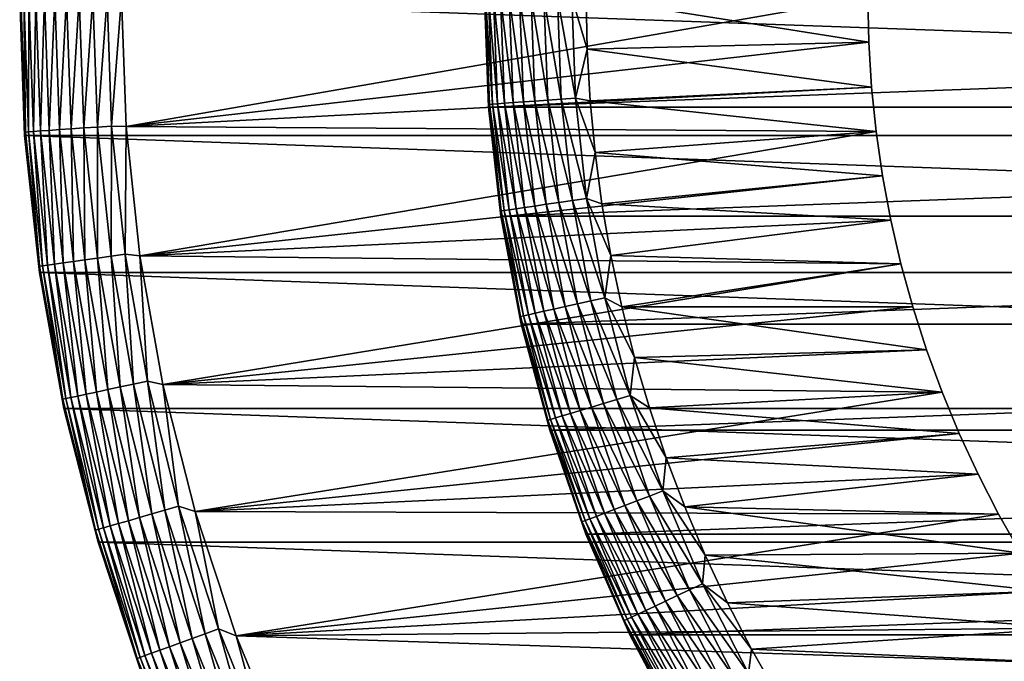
# Model space of a CAD drawing. Header units: metres. Extents: x -28 to 204, y -40 to 40.
# Tile 3 of 42: x -28 to -14, y -10 to 0. Entities that reach past the tile are written whole.
import ezdxf

# ---------------------------------------------------------------- set-up
doc = ezdxf.new("R2010")
doc.units = ezdxf.units.M
doc.layers.add('solid_SIPHO_KOMPL_SW0001', color=7, linetype='CONTINUOUS')

msp = doc.modelspace()

# ---------------------------------------------------------------- linework, layer by layer
at = {"layer": 'solid_SIPHO_KOMPL_SW0001'}
for points in [[(28.427114, -2.035692), (-28.5, 0), (28.5, 0)], [(28.427114, -2.035692), (-28.427114, -2.035692), (-28.5, 0)], [(-28.5, 0, 154.5), (-28.5, 0), (-28.427114, -2.035692)], [(-28.427385, -2.033167, 154.5), (-28.5, 0, 154.5), (-28.427114, -2.035692)], [(-28.484732, 0, 154.71347), (-28.5, 0, 154.5), (-28.427385, -2.033167, 154.5)], [(-28.484732, 0, 154.71347), (-28.427385, -2.033167, 154.5), (-28.415344, -1.986995, 154.71347)], [(-28.484732, 0, 154.71347), (-28.415344, -1.986995, 154.71347), (-28.439178, 0, 154.922806)], [(-28.439178, 0, 154.922806), (-28.369904, -1.983817, 154.922806), (-28.364269, 0, 155.123505)], [(-28.415344, -1.986995, 154.71347), (-28.369904, -1.983817, 154.922806), (-28.439178, 0, 154.922806)], [(-28.369904, -1.983817, 154.922806), (-28.295176, -1.978591, 155.123505), (-28.364269, 0, 155.123505)], [(-28.364269, 0, 155.123505), (-28.295176, -1.978591, 155.123505), (-28.261532, 0, 155.311508)], [(-28.295176, -1.978591, 155.123505), (-28.19269, -1.971425, 155.311508), (-28.261532, 0, 155.311508)], [(-28.261532, 0, 155.311508), (-28.19269, -1.971425, 155.311508), (-28.133062, 0, 155.482941)], [(-28.19269, -1.971425, 155.311508), (-28.064533, -1.962463, 155.482941), (-28.133062, 0, 155.482941)], [(-28.133062, 0, 155.482941), (-28.064533, -1.962463, 155.482941), (-27.981482, 0, 155.634323)], [(-28.064533, -1.962463, 155.482941), (-27.913321, -1.95189, 155.634323), (-27.981482, 0, 155.634323)], [(-27.981482, 0, 155.634323), (-27.913321, -1.95189, 155.634323), (-27.809879, 0, 155.762573)], [(-27.913321, -1.95189, 155.634323), (-27.742136, -1.939919, 155.762573), (-27.809879, 0, 155.762573)], [(-27.809879, 0, 155.762573), (-27.742136, -1.939919, 155.762573), (-27.621758, 0, 155.865067)], [(-27.742136, -1.939919, 155.762573), (-27.554474, -1.926796, 155.865067), (-27.621758, 0, 155.865067)], [(-27.621758, 0, 155.865067), (-27.554474, -1.926796, 155.865067), (-27.420954, 0, 155.939728)], [(-27.554474, -1.926796, 155.865067), (-27.354158, -1.912789, 155.939728), (-27.420954, 0, 155.939728)], [(-27.420954, 0, 155.939728), (-27.354158, -1.912789, 155.939728), (-27.211563, 0, 155.985001)], [(-27.354158, -1.912789, 155.939728), (-27.145277, -1.898183, 155.985001), (-27.211563, 0, 155.985001)], [(-27.211563, 0, 155.985001), (-27.145277, -1.898183, 155.985001), (-27, 0, 156)], [(-27.145277, -1.898183, 155.985001), (-26.932886, -1.907352, 156), (-27, 0, 156)], [(-16, 0, 156), (-27, 0, 156), (-26.932886, -1.907352, 156)], [(-21.589199, -1.620202, 242), (21.65, 0, 242), (-21.65, 0, 242)], [(-21.589462, -1.617907, 232.5), (-21.65, 0, 242), (-21.65, 0, 232.5)], [(-21.589462, -1.617907, 232.5), (-21.589199, -1.620202, 242), (-21.65, 0, 242)], [(-21.57729, -1.579254, 232.288437), (-21.589462, -1.617907, 232.5), (-21.65, 0, 232.5)], [(-21.635006, 0, 232.288437), (-21.57729, -1.579254, 232.288437), (-21.65, 0, 232.5)], [(-21.532125, -1.575948, 232.079041), (-21.57729, -1.579254, 232.288437), (-21.635006, 0, 232.288437)], [(-21.589722, 0, 232.079041), (-21.532125, -1.575948, 232.079041), (-21.635006, 0, 232.288437)], [(-21.457674, -1.570499, 231.878235), (-21.532125, -1.575948, 232.079041), (-21.589722, 0, 232.079041)], [(-21.51507, 0, 231.878235), (-21.457674, -1.570499, 231.878235), (-21.589722, 0, 232.079041)], [(-21.589199, -1.620202, 242), (21.589199, -1.620202, 242), (21.65, 0, 242)], [(-21.355452, -1.563018, 231.690125), (-21.457674, -1.570499, 231.878235), (-21.51507, 0, 231.878235)], [(-21.412575, 0, 231.690125), (-21.355452, -1.563018, 231.690125), (-21.51507, 0, 231.878235)], [(-21.227545, -1.553656, 231.518524), (-21.355452, -1.563018, 231.690125), (-21.412575, 0, 231.690125)], [(-21.284325, 0, 231.518524), (-21.227545, -1.553656, 231.518524), (-21.412575, 0, 231.690125)], [(-21.076561, -1.542606, 231.366943), (-21.227545, -1.553656, 231.518524), (-21.284325, 0, 231.518524)], [(-21.132938, 0, 231.366943), (-21.076561, -1.542606, 231.366943), (-21.284325, 0, 231.518524)], [(-20.905582, -1.530091, 231.238464), (-21.076561, -1.542606, 231.366943), (-21.132938, 0, 231.366943)], [(-20.961502, 0, 231.238464), (-20.905582, -1.530091, 231.238464), (-21.132938, 0, 231.366943)], [(-20.718094, -1.516369, 231.135727), (-20.905582, -1.530091, 231.238464), (-20.961502, 0, 231.238464)], [(-20.773512, 0, 231.135727), (-20.718094, -1.516369, 231.135727), (-20.961502, 0, 231.238464)], [(-20.517921, -1.501718, 231.060822), (-20.718094, -1.516369, 231.135727), (-20.773512, 0, 231.135727)], [(-20.572803, 0, 231.060822), (-20.517921, -1.501718, 231.060822), (-20.773512, 0, 231.135727)], [(-20.309149, -1.486438, 231.015274), (-20.517921, -1.501718, 231.060822), (-20.572803, 0, 231.060822)], [(-20.363472, 0, 231.015274), (-20.309149, -1.486438, 231.015274), (-20.572803, 0, 231.060822)], [(-20.363472, 0, 231.015274), (-20.15, 0, 231), (-20.135851, -0.763538, 231)], [(-20.363472, 0, 231.015274), (-20.135851, -0.763538, 231), (-20.309149, -1.486438, 231.015274)], [(-20.15, 0, 231), (-16, 0, 231), (-15.986055, -0.663596, 231)], [(-20.135851, -0.763538, 231), (-20.15, 0, 231), (-15.986055, -0.663596, 231)], [(-15.986055, -0.663611, 156), (-16, 0, 156), (-26.932886, -1.907352, 156)], [(-16, 0, 231), (-16, 0, 156), (-15.986055, -0.663611, 156)], [(-15.986055, -0.663596, 231), (-16, 0, 231), (-15.986055, -0.663611, 156)], [(-15.945068, -1.323532, 156), (-15.986055, -0.663611, 156), (-26.932886, -1.907352, 156)], [(-20.135851, -0.763538, 231), (-15.986055, -0.663596, 231), (-15.94507, -1.3235, 231)], [(-15.986055, -0.663596, 231), (-15.986055, -0.663611, 156), (-15.945068, -1.323532, 156)], [(-15.94507, -1.3235, 231), (-15.986055, -0.663596, 231), (-15.945068, -1.323532, 156)], [(-20.309149, -1.486438, 231.015274), (-20.135851, -0.763538, 231), (-20.092493, -1.525655, 231)], [(-20.092493, -1.525655, 231), (-20.135851, -0.763538, 231), (-15.94507, -1.3235, 231)], [(-15.877038, -1.979763, 156), (-15.945068, -1.323532, 156), (-26.932886, -1.907352, 156)], [(-20.092493, -1.525655, 231), (-15.94507, -1.3235, 231), (-15.877045, -1.979713, 231)], [(-15.94507, -1.3235, 231), (-15.945068, -1.323532, 156), (-15.877038, -1.979763, 156)], [(-15.877045, -1.979713, 231), (-15.94507, -1.3235, 231), (-15.877038, -1.979763, 156)], [(-21.57729, -1.579254, 232.288437), (-21.404449, -3.150082, 232.288437), (-21.589462, -1.617907, 232.5)], [(-21.532125, -1.575948, 232.079041), (-21.359648, -3.143489, 232.079041), (-21.57729, -1.579254, 232.288437)], [(-21.359648, -3.143489, 232.079041), (-21.404449, -3.150082, 232.288437), (-21.57729, -1.579254, 232.288437)], [(-21.457674, -1.570499, 231.878235), (-21.285791, -3.132619, 231.878235), (-21.532125, -1.575948, 232.079041)], [(-21.285791, -3.132619, 231.878235), (-21.359648, -3.143489, 232.079041), (-21.532125, -1.575948, 232.079041)], [(-21.355452, -1.563018, 231.690125), (-21.184389, -3.117696, 231.690125), (-21.457674, -1.570499, 231.878235)], [(-21.184389, -3.117696, 231.690125), (-21.285791, -3.132619, 231.878235), (-21.457674, -1.570499, 231.878235)], [(-21.227545, -1.553656, 231.518524), (-21.057507, -3.099023, 231.518524), (-21.355452, -1.563018, 231.690125)], [(-21.057507, -3.099023, 231.518524), (-21.184389, -3.117696, 231.690125), (-21.355452, -1.563018, 231.690125)], [(-21.076561, -1.542606, 231.366943), (-20.907732, -3.076981, 231.366943), (-21.227545, -1.553656, 231.518524)], [(-20.907732, -3.076981, 231.366943), (-21.057507, -3.099023, 231.518524), (-21.227545, -1.553656, 231.518524)], [(-20.905582, -1.530091, 231.238464), (-20.738123, -3.052019, 231.238464), (-21.076561, -1.542606, 231.366943)], [(-20.738123, -3.052019, 231.238464), (-20.907732, -3.076981, 231.366943), (-21.076561, -1.542606, 231.366943)], [(-20.718094, -1.516369, 231.135727), (-20.552137, -3.024648, 231.135727), (-20.905582, -1.530091, 231.238464)], [(-20.552137, -3.024648, 231.135727), (-20.738123, -3.052019, 231.238464), (-20.905582, -1.530091, 231.238464)], [(-20.517921, -1.501718, 231.060822), (-20.353567, -2.995424, 231.060822), (-20.718094, -1.516369, 231.135727)], [(-20.353567, -2.995424, 231.060822), (-20.552137, -3.024648, 231.135727), (-20.718094, -1.516369, 231.135727)], [(-20.309149, -1.486438, 231.015274), (-20.146465, -2.964945, 231.015274), (-20.517921, -1.501718, 231.060822)], [(-20.146465, -2.964945, 231.015274), (-20.353567, -2.995424, 231.060822), (-20.517921, -1.501718, 231.060822)], [(-20.309149, -1.486438, 231.015274), (-20.092493, -1.525655, 231), (-20.019928, -2.286349, 231)], [(-20.309149, -1.486438, 231.015274), (-20.019928, -2.286349, 231), (-20.146465, -2.964945, 231.015274)], [(-20.019928, -2.286349, 231), (-20.092493, -1.525655, 231), (-15.877045, -1.979713, 231)], [(-21.589462, -1.617907, 232.5), (-21.408188, -3.226765, 232.5), (-21.589199, -1.620202, 242)], [(-21.404449, -3.150082, 232.288437), (-21.408188, -3.226765, 232.5), (-21.589462, -1.617907, 232.5)], [(-21.589199, -1.620202, 242), (-21.408236, -3.226191, 242), (21.589199, -1.620202, 242)], [(-21.408188, -3.226765, 232.5), (-21.408236, -3.226191, 242), (-21.589199, -1.620202, 242)], [(-21.408236, -3.226191, 242), (21.408236, -3.226191, 242), (21.589199, -1.620202, 242)], [(-28.415344, -1.986995, 154.71347), (-28.427385, -2.033167, 154.5), (-28.207521, -3.964309, 154.71347)], [(-28.415344, -1.986995, 154.71347), (-28.207521, -3.964309, 154.71347), (-28.369904, -1.983817, 154.922806)], [(-28.369904, -1.983817, 154.922806), (-28.162411, -3.957969, 154.922806), (-28.295176, -1.978591, 155.123505)], [(-28.207521, -3.964309, 154.71347), (-28.162411, -3.957969, 154.922806), (-28.369904, -1.983817, 154.922806)], [(-28.295176, -1.978591, 155.123505), (-28.08823, -3.947543, 155.123505), (-28.19269, -1.971425, 155.311508)], [(-28.162411, -3.957969, 154.922806), (-28.08823, -3.947543, 155.123505), (-28.295176, -1.978591, 155.123505)], [(-28.19269, -1.971425, 155.311508), (-27.986494, -3.933245, 155.311508), (-28.064533, -1.962463, 155.482941)], [(-28.08823, -3.947543, 155.123505), (-27.986494, -3.933245, 155.311508), (-28.19269, -1.971425, 155.311508)], [(-28.064533, -1.962463, 155.482941), (-27.859274, -3.915366, 155.482941), (-27.913321, -1.95189, 155.634323)], [(-27.986494, -3.933245, 155.311508), (-27.859274, -3.915366, 155.482941), (-28.064533, -1.962463, 155.482941)], [(-27.913321, -1.95189, 155.634323), (-27.709167, -3.894269, 155.634323), (-27.742136, -1.939919, 155.762573)], [(-27.859274, -3.915366, 155.482941), (-27.709167, -3.894269, 155.634323), (-27.913321, -1.95189, 155.634323)], [(-27.742136, -1.939919, 155.762573), (-27.539236, -3.870387, 155.762573), (-27.554474, -1.926796, 155.865067)], [(-27.709167, -3.894269, 155.634323), (-27.539236, -3.870387, 155.762573), (-27.742136, -1.939919, 155.762573)], [(-27.554474, -1.926796, 155.865067), (-27.352945, -3.844206, 155.865067), (-27.354158, -1.912789, 155.939728)], [(-27.539236, -3.870387, 155.762573), (-27.352945, -3.844206, 155.865067), (-27.554474, -1.926796, 155.865067)], [(-27.354158, -1.912789, 155.939728), (-27.154095, -3.816259, 155.939728), (-27.145277, -1.898183, 155.985001)], [(-27.352945, -3.844206, 155.865067), (-27.154095, -3.816259, 155.939728), (-27.354158, -1.912789, 155.939728)], [(-27.154095, -3.816259, 155.939728), (-26.946743, -3.787118, 155.985001), (-27.145277, -1.898183, 155.985001)], [(-27.145277, -1.898183, 155.985001), (-26.946743, -3.787118, 155.985001), (-26.932886, -1.907352, 156)], [(-26.946743, -3.787118, 155.985001), (-26.729582, -3.810061, 156), (-26.932886, -1.907352, 156)], [(-15.877038, -1.979763, 156), (-26.932886, -1.907352, 156), (-26.729582, -3.810061, 156)], [(-15.781807, -2.633118, 156), (-15.877038, -1.979763, 156), (-26.729582, -3.810061, 156)], [(-20.019928, -2.286349, 231), (-15.877045, -1.979713, 231), (-15.781823, -2.633039, 231)], [(-15.781823, -2.633039, 231), (-15.877045, -1.979713, 231), (-15.877038, -1.979763, 156)], [(-15.781823, -2.633039, 231), (-15.877038, -1.979763, 156), (-15.781807, -2.633118, 156)], [(-28.209911, -4.055973, 154.5), (-28.427385, -2.033167, 154.5), (-28.427114, -2.035692)], [(-28.207521, -3.964309, 154.71347), (-28.427385, -2.033167, 154.5), (-28.209911, -4.055973, 154.5)], [(28.209927, -4.055566), (-28.209927, -4.055566), (-28.427114, -2.035692)], [(-28.209911, -4.055973, 154.5), (-28.427114, -2.035692), (-28.209927, -4.055566)], [(28.427114, -2.035692), (28.209927, -4.055566), (-28.427114, -2.035692)], [(-20.146465, -2.964945, 231.015274), (-20.019928, -2.286349, 231), (-19.918077, -3.046841, 231)], [(-19.918077, -3.046841, 231), (-20.019928, -2.286349, 231), (-15.781823, -2.633039, 231)], [(-15.659411, -3.283407, 156), (-15.781807, -2.633118, 156), (-26.729582, -3.810061, 156)], [(-19.918077, -3.046841, 231), (-15.781823, -2.633039, 231), (-15.659442, -3.28329, 231)], [(-15.659442, -3.28329, 231), (-15.781823, -2.633039, 231), (-15.781807, -2.633118, 156)], [(-15.659442, -3.28329, 231), (-15.781807, -2.633118, 156), (-15.659411, -3.283407, 156)], [(-20.552137, -3.024648, 231.135727), (-20.276524, -4.516788, 231.135727), (-20.738123, -3.052019, 231.238464)], [(-20.353567, -2.995424, 231.060822), (-20.080618, -4.473148, 231.060822), (-20.552137, -3.024648, 231.135727)], [(-20.080618, -4.473148, 231.060822), (-20.276524, -4.516788, 231.135727), (-20.552137, -3.024648, 231.135727)], [(-20.146465, -2.964945, 231.015274), (-19.876293, -4.427633, 231.015274), (-20.353567, -2.995424, 231.060822)], [(-19.876293, -4.427633, 231.015274), (-20.080618, -4.473148, 231.060822), (-20.353567, -2.995424, 231.060822)], [(-20.146465, -2.964945, 231.015274), (-19.918077, -3.046841, 231), (-19.786968, -3.80676, 231)], [(-20.146465, -2.964945, 231.015274), (-19.786968, -3.80676, 231), (-19.876293, -4.427633, 231.015274)], [(-19.786968, -3.80676, 231), (-19.918077, -3.046841, 231), (-15.659442, -3.28329, 231)], [(-21.404449, -3.150082, 232.288437), (-21.117407, -4.704103, 232.288437), (-21.408188, -3.226765, 232.5)], [(-21.359648, -3.143489, 232.079041), (-21.073206, -4.694257, 232.079041), (-21.404449, -3.150082, 232.288437)], [(-21.073206, -4.694257, 232.079041), (-21.117407, -4.704103, 232.288437), (-21.404449, -3.150082, 232.288437)], [(-21.285791, -3.132619, 231.878235), (-21.000341, -4.678026, 231.878235), (-21.359648, -3.143489, 232.079041)], [(-21.000341, -4.678026, 231.878235), (-21.073206, -4.694257, 232.079041), (-21.359648, -3.143489, 232.079041)], [(-21.184389, -3.117696, 231.690125), (-20.900297, -4.65574, 231.690125), (-21.285791, -3.132619, 231.878235)], [(-20.900297, -4.65574, 231.690125), (-21.000341, -4.678026, 231.878235), (-21.285791, -3.132619, 231.878235)], [(-21.057507, -3.099023, 231.518524), (-20.775116, -4.627855, 231.518524), (-21.184389, -3.117696, 231.690125)], [(-20.775116, -4.627855, 231.518524), (-20.900297, -4.65574, 231.690125), (-21.184389, -3.117696, 231.690125)], [(-20.907732, -3.076981, 231.366943), (-20.627352, -4.594939, 231.366943), (-21.057507, -3.099023, 231.518524)], [(-20.627352, -4.594939, 231.366943), (-20.775116, -4.627855, 231.518524), (-21.057507, -3.099023, 231.518524)], [(-20.738123, -3.052019, 231.238464), (-20.460016, -4.557663, 231.238464), (-20.907732, -3.076981, 231.366943)], [(-20.460016, -4.557663, 231.238464), (-20.627352, -4.594939, 231.366943), (-20.907732, -3.076981, 231.366943)], [(-20.276524, -4.516788, 231.135727), (-20.460016, -4.557663, 231.238464), (-20.738123, -3.052019, 231.238464)], [(-15.510429, -3.92766, 156), (-15.659411, -3.283407, 156), (-26.729582, -3.810061, 156)], [(-21.408236, -3.226191, 242), (-21.107187, -4.817542, 242), (21.408236, -3.226191, 242)], [(-21.107189, -4.817578, 232.5), (-21.107187, -4.817542, 242), (-21.408236, -3.226191, 242)], [(-21.408188, -3.226765, 232.5), (-21.107189, -4.817578, 232.5), (-21.408236, -3.226191, 242)], [(-21.117407, -4.704103, 232.288437), (-21.107189, -4.817578, 232.5), (-21.408188, -3.226765, 232.5)], [(-21.107187, -4.817542, 242), (21.107187, -4.817542, 242), (21.408236, -3.226191, 242)], [(-19.786968, -3.80676, 231), (-15.659442, -3.28329, 231), (-15.510465, -3.927532, 231)], [(-15.510465, -3.927532, 231), (-15.659442, -3.28329, 231), (-15.659411, -3.283407, 156)], [(-15.510465, -3.927532, 231), (-15.659411, -3.283407, 156), (-15.510429, -3.92766, 156)], [(-27.986494, -3.933245, 155.311508), (-27.643951, -5.875903, 155.311508), (-27.859274, -3.915366, 155.482941)], [(-27.859274, -3.915366, 155.482941), (-27.518288, -5.849193, 155.482941), (-27.709167, -3.894269, 155.634323)], [(-27.643951, -5.875903, 155.311508), (-27.518288, -5.849193, 155.482941), (-27.859274, -3.915366, 155.482941)], [(-27.709167, -3.894269, 155.634323), (-27.370018, -5.817677, 155.634323), (-27.539236, -3.870387, 155.762573)], [(-27.518288, -5.849193, 155.482941), (-27.370018, -5.817677, 155.634323), (-27.709167, -3.894269, 155.634323)], [(-27.539236, -3.870387, 155.762573), (-27.202168, -5.781999, 155.762573), (-27.352945, -3.844206, 155.865067)], [(-27.370018, -5.817677, 155.634323), (-27.202168, -5.781999, 155.762573), (-27.539236, -3.870387, 155.762573)], [(-27.352945, -3.844206, 155.865067), (-27.018156, -5.742887, 155.865067), (-27.154095, -3.816259, 155.939728)], [(-27.202168, -5.781999, 155.762573), (-27.018156, -5.742887, 155.865067), (-27.352945, -3.844206, 155.865067)], [(-27.154095, -3.816259, 155.939728), (-26.821741, -5.701137, 155.939728), (-26.946743, -3.787118, 155.985001)], [(-27.018156, -5.742887, 155.865067), (-26.821741, -5.701137, 155.939728), (-27.154095, -3.816259, 155.939728)], [(-26.946743, -3.787118, 155.985001), (-26.616926, -5.657602, 155.985001), (-26.729582, -3.810061, 156)], [(-26.821741, -5.701137, 155.939728), (-26.616926, -5.657602, 155.985001), (-26.946743, -3.787118, 155.985001)], [(-15.510429, -3.92766, 156), (-26.729582, -3.810061, 156), (-26.390209, -5.705962, 156)], [(-26.616926, -5.657602, 155.985001), (-26.390209, -5.705962, 156), (-26.729582, -3.810061, 156)], [(-19.876293, -4.427633, 231.015274), (-19.786968, -3.80676, 231), (-19.626863, -4.56174, 231)], [(-19.626863, -4.56174, 231), (-19.786968, -3.80676, 231), (-15.510465, -3.927532, 231)], [(27.8487, -6.058035), (-27.8487, -6.058035), (-28.209927, -4.055566)], [(-28.209911, -4.055973, 154.5), (-28.209927, -4.055566), (-27.8487, -6.058035)], [(28.209927, -4.055566), (27.8487, -6.058035), (-28.209927, -4.055566)], [(-28.207521, -3.964309, 154.71347), (-28.209911, -4.055973, 154.5), (-27.862272, -5.922309, 154.71347)], [(-27.848686, -6.058111, 154.5), (-28.209911, -4.055973, 154.5), (-27.8487, -6.058035)], [(-27.862272, -5.922309, 154.71347), (-28.209911, -4.055973, 154.5), (-27.848686, -6.058111, 154.5)], [(-28.207521, -3.964309, 154.71347), (-27.862272, -5.922309, 154.71347), (-28.162411, -3.957969, 154.922806)], [(-28.162411, -3.957969, 154.922806), (-27.817715, -5.912838, 154.922806), (-28.08823, -3.947543, 155.123505)], [(-27.862272, -5.922309, 154.71347), (-27.817715, -5.912838, 154.922806), (-28.162411, -3.957969, 154.922806)], [(-28.08823, -3.947543, 155.123505), (-27.744442, -5.897264, 155.123505), (-27.986494, -3.933245, 155.311508)], [(-27.817715, -5.912838, 154.922806), (-27.744442, -5.897264, 155.123505), (-28.08823, -3.947543, 155.123505)], [(-27.744442, -5.897264, 155.123505), (-27.643951, -5.875903, 155.311508), (-27.986494, -3.933245, 155.311508)], [(-15.33506, -4.564372, 156), (-15.510429, -3.92766, 156), (-26.390209, -5.705962, 156)], [(-19.626863, -4.56174, 231), (-15.510465, -3.927532, 231), (-15.33507, -4.56431, 231)], [(-15.33507, -4.56431, 231), (-15.510465, -3.927532, 231), (-15.510429, -3.92766, 156)], [(-15.33507, -4.56431, 231), (-15.510429, -3.92766, 156), (-15.33506, -4.564372, 156)], [(-20.080618, -4.473148, 231.060822), (-19.700529, -5.927006, 231.060822), (-20.276524, -4.516788, 231.135727)], [(-19.876293, -4.427633, 231.015274), (-19.500072, -5.866698, 231.015274), (-20.080618, -4.473148, 231.060822)], [(-19.500072, -5.866698, 231.015274), (-19.700529, -5.927006, 231.060822), (-20.080618, -4.473148, 231.060822)], [(-19.876293, -4.427633, 231.015274), (-19.626863, -4.56174, 231), (-19.437725, -5.309555, 231)], [(-19.876293, -4.427633, 231.015274), (-19.437725, -5.309555, 231), (-19.500072, -5.866698, 231.015274)], [(-15.132913, -5.195195, 156), (-15.33506, -4.564372, 156), (-26.390209, -5.705962, 156)], [(-20.775116, -4.627855, 231.518524), (-20.381884, -6.131995, 231.518524), (-20.900297, -4.65574, 231.690125)], [(-20.627352, -4.594939, 231.366943), (-20.236914, -6.08838, 231.366943), (-20.775116, -4.627855, 231.518524)], [(-20.236914, -6.08838, 231.366943), (-20.381884, -6.131995, 231.518524), (-20.775116, -4.627855, 231.518524)], [(-20.460016, -4.557663, 231.238464), (-20.072746, -6.03899, 231.238464), (-20.627352, -4.594939, 231.366943)], [(-20.072746, -6.03899, 231.238464), (-20.236914, -6.08838, 231.366943), (-20.627352, -4.594939, 231.366943)], [(-20.276524, -4.516788, 231.135727), (-19.892727, -5.98483, 231.135727), (-20.460016, -4.557663, 231.238464)], [(-19.892727, -5.98483, 231.135727), (-20.072746, -6.03899, 231.238464), (-20.460016, -4.557663, 231.238464)], [(-19.700529, -5.927006, 231.060822), (-19.892727, -5.98483, 231.135727), (-20.276524, -4.516788, 231.135727)], [(-19.626863, -4.56174, 231), (-15.33507, -4.56431, 231), (-15.132864, -5.195281, 231)], [(-19.437725, -5.309555, 231), (-19.626863, -4.56174, 231), (-15.132864, -5.195281, 231)], [(-15.33507, -4.56431, 231), (-15.33506, -4.564372, 156), (-15.132913, -5.195195, 156)], [(-15.132864, -5.195281, 231), (-15.33507, -4.56431, 231), (-15.132913, -5.195195, 156)], [(-21.073206, -4.694257, 232.079041), (-20.67433, -6.219979, 232.079041), (-21.117407, -4.704103, 232.288437)], [(-21.117407, -4.704103, 232.288437), (-20.717693, -6.233026, 232.288437), (-21.107189, -4.817578, 232.5)], [(-20.67433, -6.219979, 232.079041), (-20.717693, -6.233026, 232.288437), (-21.117407, -4.704103, 232.288437)], [(-21.000341, -4.678026, 231.878235), (-20.602844, -6.198472, 231.878235), (-21.073206, -4.694257, 232.079041)], [(-20.602844, -6.198472, 231.878235), (-20.67433, -6.219979, 232.079041), (-21.073206, -4.694257, 232.079041)], [(-20.900297, -4.65574, 231.690125), (-20.504694, -6.168943, 231.690125), (-21.000341, -4.678026, 231.878235)], [(-20.504694, -6.168943, 231.690125), (-20.602844, -6.198472, 231.878235), (-21.000341, -4.678026, 231.878235)], [(-20.381884, -6.131995, 231.518524), (-20.504694, -6.168943, 231.690125), (-20.900297, -4.65574, 231.690125)], [(-21.107189, -4.817578, 232.5), (-20.68815, -6.38145, 232.5), (-21.107187, -4.817542, 242)], [(-20.717693, -6.233026, 232.288437), (-20.68815, -6.38145, 232.5), (-21.107189, -4.817578, 232.5)], [(-21.107187, -4.817542, 242), (-20.688028, -6.381304, 242), (21.107187, -4.817542, 242)], [(-20.68815, -6.38145, 232.5), (-20.688028, -6.381304, 242), (-21.107187, -4.817542, 242)], [(-20.688028, -6.381304, 242), (20.688028, -6.381304, 242), (21.107187, -4.817542, 242)], [(-14.905067, -5.81699, 156), (-15.132913, -5.195195, 156), (-26.390209, -5.705962, 156)], [(-19.437725, -5.309555, 231), (-15.132864, -5.195281, 231), (-14.904982, -5.817182, 231)], [(-15.132864, -5.195281, 231), (-15.132913, -5.195195, 156), (-14.905067, -5.81699, 156)], [(-14.904982, -5.817182, 231), (-15.132864, -5.195281, 231), (-14.905067, -5.81699, 156)], [(-19.500072, -5.866698, 231.015274), (-19.437725, -5.309555, 231), (-19.21932, -6.052398, 231)], [(-19.21932, -6.052398, 231), (-19.437725, -5.309555, 231), (-14.904982, -5.817182, 231)], [(-26.821741, -5.701137, 155.939728), (-26.358713, -7.558239, 155.939728), (-26.616926, -5.657602, 155.985001)], [(-26.616926, -5.657602, 155.985001), (-26.157434, -7.500524, 155.985001), (-26.390209, -5.705962, 156)], [(-26.358713, -7.558239, 155.939728), (-26.157434, -7.500524, 155.985001), (-26.616926, -5.657602, 155.985001)], [(-27.370018, -5.817677, 155.634323), (-26.897526, -7.712741, 155.634323), (-27.202168, -5.781999, 155.762573)], [(-27.202168, -5.781999, 155.762573), (-26.732573, -7.665442, 155.762573), (-27.018156, -5.742887, 155.865067)], [(-26.897526, -7.712741, 155.634323), (-26.732573, -7.665442, 155.762573), (-27.202168, -5.781999, 155.762573)], [(-27.018156, -5.742887, 155.865067), (-26.551739, -7.613588, 155.865067), (-26.821741, -5.701137, 155.939728)], [(-26.732573, -7.665442, 155.762573), (-26.551739, -7.613588, 155.865067), (-27.018156, -5.742887, 155.865067)], [(-26.551739, -7.613588, 155.865067), (-26.358713, -7.558239, 155.939728), (-26.821741, -5.701137, 155.939728)], [(-14.905067, -5.81699, 156), (-26.390209, -5.705962, 156), (-25.915169, -7.575782, 156)], [(-26.157434, -7.500524, 155.985001), (-25.915169, -7.575782, 156), (-26.390209, -5.705962, 156)], [(-27.862272, -5.922309, 154.71347), (-27.381283, -7.851456, 154.71347), (-27.817715, -5.912838, 154.922806)], [(-27.862272, -5.922309, 154.71347), (-27.848686, -6.058111, 154.5), (-27.381283, -7.851456, 154.71347)], [(-27.817715, -5.912838, 154.922806), (-27.337494, -7.8389, 154.922806), (-27.744442, -5.897264, 155.123505)], [(-27.381283, -7.851456, 154.71347), (-27.337494, -7.8389, 154.922806), (-27.817715, -5.912838, 154.922806)], [(-27.744442, -5.897264, 155.123505), (-27.265486, -7.818253, 155.123505), (-27.643951, -5.875903, 155.311508)], [(-27.337494, -7.8389, 154.922806), (-27.265486, -7.818253, 155.123505), (-27.744442, -5.897264, 155.123505)], [(-27.643951, -5.875903, 155.311508), (-27.166729, -7.789934, 155.311508), (-27.518288, -5.849193, 155.482941)], [(-27.265486, -7.818253, 155.123505), (-27.166729, -7.789934, 155.311508), (-27.643951, -5.875903, 155.311508)], [(-27.518288, -5.849193, 155.482941), (-27.043236, -7.754523, 155.482941), (-27.370018, -5.817677, 155.634323)], [(-27.166729, -7.789934, 155.311508), (-27.043236, -7.754523, 155.482941), (-27.518288, -5.849193, 155.482941)], [(-27.043236, -7.754523, 155.482941), (-26.897526, -7.712741, 155.634323), (-27.370018, -5.817677, 155.634323)], [(-14.65237, -6.42709, 156), (-14.905067, -5.81699, 156), (-25.915169, -7.575782, 156)], [(-19.700529, -5.927006, 231.060822), (-19.21533, -7.349241, 231.060822), (-19.892727, -5.98483, 231.135727)], [(-19.500072, -5.866698, 231.015274), (-19.019812, -7.274461, 231.015274), (-19.700529, -5.927006, 231.060822)], [(-19.019812, -7.274461, 231.015274), (-19.21533, -7.349241, 231.060822), (-19.700529, -5.927006, 231.060822)], [(-19.500072, -5.866698, 231.015274), (-19.21932, -6.052398, 231), (-18.972738, -6.786426, 231)], [(-19.500072, -5.866698, 231.015274), (-18.972738, -6.786426, 231), (-19.019812, -7.274461, 231.015274)], [(-19.21932, -6.052398, 231), (-14.904982, -5.817182, 231), (-14.652335, -6.427208, 231)], [(-14.904982, -5.817182, 231), (-14.905067, -5.81699, 156), (-14.65237, -6.42709, 156)], [(-14.652335, -6.427208, 231), (-14.904982, -5.817182, 231), (-14.65237, -6.42709, 156)], [(27.345404, -8.029399), (-27.345404, -8.029399), (-27.8487, -6.058035)], [(-27.848686, -6.058111, 154.5), (-27.8487, -6.058035), (-27.345404, -8.029399)], [(27.8487, -6.058035), (27.345404, -8.029399), (-27.8487, -6.058035)], [(-27.345551, -8.029378, 154.5), (-27.848686, -6.058111, 154.5), (-27.345404, -8.029399)], [(-27.381283, -7.851456, 154.71347), (-27.848686, -6.058111, 154.5), (-27.345551, -8.029378, 154.5)], [(-20.236914, -6.08838, 231.366943), (-19.738504, -7.549338, 231.366943), (-20.381884, -6.131995, 231.518524)], [(-20.072746, -6.03899, 231.238464), (-19.578381, -7.488096, 231.238464), (-20.236914, -6.08838, 231.366943)], [(-19.578381, -7.488096, 231.238464), (-19.738504, -7.549338, 231.366943), (-20.236914, -6.08838, 231.366943)], [(-19.892727, -5.98483, 231.135727), (-19.402796, -7.42094, 231.135727), (-20.072746, -6.03899, 231.238464)], [(-19.402796, -7.42094, 231.135727), (-19.578381, -7.488096, 231.238464), (-20.072746, -6.03899, 231.238464)], [(-19.21533, -7.349241, 231.060822), (-19.402796, -7.42094, 231.135727), (-19.892727, -5.98483, 231.135727)], [(-18.972738, -6.786426, 231), (-19.21932, -6.052398, 231), (-14.652335, -6.427208, 231)], [(-20.67433, -6.219979, 232.079041), (-20.165148, -7.712515, 232.079041), (-20.717693, -6.233026, 232.288437)], [(-20.717693, -6.233026, 232.288437), (-20.207443, -7.728692, 232.288437), (-20.68815, -6.38145, 232.5)], [(-20.165148, -7.712515, 232.079041), (-20.207443, -7.728692, 232.288437), (-20.717693, -6.233026, 232.288437)], [(-20.602844, -6.198472, 231.878235), (-20.095423, -7.685848, 231.878235), (-20.67433, -6.219979, 232.079041)], [(-20.095423, -7.685848, 231.878235), (-20.165148, -7.712515, 232.079041), (-20.67433, -6.219979, 232.079041)], [(-20.504694, -6.168943, 231.690125), (-19.999689, -7.649233, 231.690125), (-20.602844, -6.198472, 231.878235)], [(-19.999689, -7.649233, 231.690125), (-20.095423, -7.685848, 231.878235), (-20.602844, -6.198472, 231.878235)], [(-20.381884, -6.131995, 231.518524), (-19.879902, -7.603418, 231.518524), (-20.504694, -6.168943, 231.690125)], [(-19.879902, -7.603418, 231.518524), (-19.999689, -7.649233, 231.690125), (-20.504694, -6.168943, 231.690125)], [(-19.738504, -7.549338, 231.366943), (-19.879902, -7.603418, 231.518524), (-20.381884, -6.131995, 231.518524)], [(-20.68815, -6.38145, 232.5), (-20.153418, -7.909633, 232.5), (-20.688028, -6.381304, 242)], [(-20.207443, -7.728692, 232.288437), (-20.153418, -7.909633, 232.5), (-20.68815, -6.38145, 232.5)], [(-20.688028, -6.381304, 242), (-20.153397, -7.909695, 242), (20.688028, -6.381304, 242)], [(-20.153418, -7.909633, 232.5), (-20.153397, -7.909695, 242), (-20.688028, -6.381304, 242)], [(-20.153397, -7.909695, 242), (20.153397, -7.909695, 242), (20.688028, -6.381304, 242)], [(-14.374049, -7.027365, 156), (-14.65237, -6.42709, 156), (-25.915169, -7.575782, 156)], [(-18.972738, -6.786426, 231), (-14.652335, -6.427208, 231), (-14.374183, -7.027185, 231)], [(-14.652335, -6.427208, 231), (-14.65237, -6.42709, 156), (-14.374049, -7.027365, 156)], [(-14.374183, -7.027185, 231), (-14.652335, -6.427208, 231), (-14.374049, -7.027365, 156)], [(-19.019812, -7.274461, 231.015274), (-18.972738, -6.786426, 231), (-18.698742, -7.508542, 231)], [(-18.698742, -7.508542, 231), (-18.972738, -6.786426, 231), (-14.374183, -7.027185, 231)], [(-14.071206, -7.615761, 156), (-14.374049, -7.027365, 156), (-25.915169, -7.575782, 156)], [(-18.698742, -7.508542, 231), (-14.374183, -7.027185, 231), (-14.071484, -7.615308, 231)], [(-14.071484, -7.615308, 231), (-14.374183, -7.027185, 231), (-14.374049, -7.027365, 156)], [(-14.071484, -7.615308, 231), (-14.374049, -7.027365, 156), (-14.071206, -7.615761, 156)], [(-19.21533, -7.349241, 231.060822), (-18.627609, -8.732265, 231.060822), (-19.402796, -7.42094, 231.135727)], [(-19.019812, -7.274461, 231.015274), (-18.43807, -8.643413, 231.015274), (-19.21533, -7.349241, 231.060822)], [(-18.43807, -8.643413, 231.015274), (-18.627609, -8.732265, 231.060822), (-19.21533, -7.349241, 231.060822)], [(-19.019812, -7.274461, 231.015274), (-18.698742, -7.508542, 231), (-18.396566, -8.220939, 231)], [(-19.019812, -7.274461, 231.015274), (-18.396566, -8.220939, 231), (-18.43807, -8.643413, 231.015274)], [(-26.358713, -7.558239, 155.939728), (-25.767269, -9.378519, 155.939728), (-26.157434, -7.500524, 155.985001)], [(-26.157434, -7.500524, 155.985001), (-25.570505, -9.306903, 155.985001), (-25.915169, -7.575782, 156)], [(-25.767269, -9.378519, 155.939728), (-25.570505, -9.306903, 155.985001), (-26.157434, -7.500524, 155.985001)], [(-19.578381, -7.488096, 231.238464), (-18.979555, -8.89725, 231.238464), (-19.738504, -7.549338, 231.366943)], [(-19.402796, -7.42094, 231.135727), (-18.80934, -8.817456, 231.135727), (-19.578381, -7.488096, 231.238464)], [(-18.80934, -8.817456, 231.135727), (-18.979555, -8.89725, 231.238464), (-19.578381, -7.488096, 231.238464)], [(-18.627609, -8.732265, 231.060822), (-18.80934, -8.817456, 231.135727), (-19.402796, -7.42094, 231.135727)], [(-18.698742, -7.508542, 231), (-14.071484, -7.615308, 231), (-13.74534, -8.189299, 231)], [(-18.396566, -8.220939, 231), (-18.698742, -7.508542, 231), (-13.74534, -8.189299, 231)], [(-26.897526, -7.712741, 155.634323), (-26.293991, -9.57023, 155.634323), (-26.732573, -7.665442, 155.762573)], [(-26.732573, -7.665442, 155.762573), (-26.132738, -9.511539, 155.762573), (-26.551739, -7.613588, 155.865067)], [(-26.293991, -9.57023, 155.634323), (-26.132738, -9.511539, 155.762573), (-26.732573, -7.665442, 155.762573)], [(-26.551739, -7.613588, 155.865067), (-25.955963, -9.447198, 155.865067), (-26.358713, -7.558239, 155.939728)], [(-26.132738, -9.511539, 155.762573), (-25.955963, -9.447198, 155.865067), (-26.551739, -7.613588, 155.865067)], [(-25.955963, -9.447198, 155.865067), (-25.767269, -9.378519, 155.939728), (-26.358713, -7.558239, 155.939728)], [(-14.071206, -7.615761, 156), (-25.915169, -7.575782, 156), (-25.307829, -9.408064, 156)], [(-25.570505, -9.306903, 155.985001), (-25.307829, -9.408064, 156), (-25.915169, -7.575782, 156)], [(-13.745111, -8.18972, 156), (-14.071206, -7.615761, 156), (-25.307829, -9.408064, 156)], [(-20.095423, -7.685848, 231.878235), (-19.480782, -9.132215, 231.878235), (-20.165148, -7.712515, 232.079041)], [(-19.999689, -7.649233, 231.690125), (-19.387978, -9.088711, 231.690125), (-20.095423, -7.685848, 231.878235)], [(-19.387978, -9.088711, 231.690125), (-19.480782, -9.132215, 231.878235), (-20.095423, -7.685848, 231.878235)], [(-19.879902, -7.603418, 231.518524), (-19.271854, -9.034274, 231.518524), (-19.999689, -7.649233, 231.690125)], [(-19.271854, -9.034274, 231.518524), (-19.387978, -9.088711, 231.690125), (-19.999689, -7.649233, 231.690125)], [(-19.738504, -7.549338, 231.366943), (-19.134783, -8.970017, 231.366943), (-19.879902, -7.603418, 231.518524)], [(-19.134783, -8.970017, 231.366943), (-19.271854, -9.034274, 231.518524), (-19.879902, -7.603418, 231.518524)], [(-18.979555, -8.89725, 231.238464), (-19.134783, -8.970017, 231.366943), (-19.738504, -7.549338, 231.366943)], [(-13.74534, -8.189299, 231), (-14.071484, -7.615308, 231), (-14.071206, -7.615761, 156)], [(-13.74534, -8.189299, 231), (-14.071206, -7.615761, 156), (-13.745111, -8.18972, 156)], [(-27.337494, -7.8389, 154.922806), (-26.724087, -9.726772, 154.922806), (-27.265486, -7.818253, 155.123505)], [(-27.265486, -7.818253, 155.123505), (-26.653696, -9.701152, 155.123505), (-27.166729, -7.789934, 155.311508)], [(-26.724087, -9.726772, 154.922806), (-26.653696, -9.701152, 155.123505), (-27.265486, -7.818253, 155.123505)], [(-27.166729, -7.789934, 155.311508), (-26.557154, -9.666014, 155.311508), (-27.043236, -7.754523, 155.482941)], [(-26.653696, -9.701152, 155.123505), (-26.557154, -9.666014, 155.311508), (-27.166729, -7.789934, 155.311508)], [(-27.043236, -7.754523, 155.482941), (-26.436432, -9.622074, 155.482941), (-26.897526, -7.712741, 155.634323)], [(-26.557154, -9.666014, 155.311508), (-26.436432, -9.622074, 155.482941), (-27.043236, -7.754523, 155.482941)], [(-26.436432, -9.622074, 155.482941), (-26.293991, -9.57023, 155.634323), (-26.897526, -7.712741, 155.634323)], [(-20.165148, -7.712515, 232.079041), (-19.548374, -9.163902, 232.079041), (-20.207443, -7.728692, 232.288437)], [(-20.207443, -7.728692, 232.288437), (-19.589378, -9.183123, 232.288437), (-20.153418, -7.909633, 232.5)], [(-19.548374, -9.163902, 232.079041), (-19.589378, -9.183123, 232.288437), (-20.207443, -7.728692, 232.288437)], [(-19.480782, -9.132215, 231.878235), (-19.548374, -9.163902, 232.079041), (-20.165148, -7.712515, 232.079041)], [(-27.381283, -7.851456, 154.71347), (-26.766893, -9.742352, 154.71347), (-27.337494, -7.8389, 154.922806)], [(-27.381283, -7.851456, 154.71347), (-27.345551, -8.029378, 154.5), (-26.766893, -9.742352, 154.71347)], [(-26.766893, -9.742352, 154.71347), (-26.724087, -9.726772, 154.922806), (-27.337494, -7.8389, 154.922806)], [(-20.153418, -7.909633, 232.5), (-19.505976, -9.393583, 232.5), (-20.153397, -7.909695, 242)], [(-19.589378, -9.183123, 232.288437), (-19.505976, -9.393583, 232.5), (-20.153418, -7.909633, 232.5)], [(-20.153397, -7.909695, 242), (-19.506002, -9.393485, 242), (20.153397, -7.909695, 242)], [(-19.505976, -9.393583, 232.5), (-19.506002, -9.393485, 242), (-20.153397, -7.909695, 242)], [(-19.506002, -9.393485, 242), (19.506002, -9.393485, 242), (20.153397, -7.909695, 242)], [(-27.345551, -8.029378, 154.5), (-27.345404, -8.029399), (-26.703117, -9.959504)], [(-26.703068, -9.959729, 154.5), (-27.345551, -8.029378, 154.5), (-26.703117, -9.959504)], [(-26.766893, -9.742352, 154.71347), (-27.345551, -8.029378, 154.5), (-26.703068, -9.959729, 154.5)], [(26.703117, -9.959504), (-26.703117, -9.959504), (-27.345404, -8.029399)], [(27.345404, -8.029399), (26.703117, -9.959504), (-27.345404, -8.029399)], [(-13.394876, -8.750686, 156), (-13.745111, -8.18972, 156), (-25.307829, -9.408064, 156)], [(-18.43807, -8.643413, 231.015274), (-18.396566, -8.220939, 231), (-18.067444, -8.921175, 231)], [(-18.396566, -8.220939, 231), (-13.74534, -8.189299, 231), (-13.394776, -8.750722, 231)], [(-18.067444, -8.921175, 231), (-18.396566, -8.220939, 231), (-13.394776, -8.750722, 231)], [(-18.43807, -8.643413, 231.015274), (-17.757954, -9.966247, 231.015274), (-18.627609, -8.732265, 231.060822)], [(-18.43807, -8.643413, 231.015274), (-18.067444, -8.921175, 231), (-17.712679, -9.606439, 231)], [(-18.43807, -8.643413, 231.015274), (-17.712679, -9.606439, 231), (-17.757954, -9.966247, 231.015274)], [(-13.021502, -9.297256, 156), (-13.394876, -8.750686, 156), (-25.307829, -9.408064, 156)], [(-18.80934, -8.817456, 231.135727), (-18.115528, -10.166927, 231.135727), (-18.979555, -8.89725, 231.238464)], [(-18.627609, -8.732265, 231.060822), (-17.940502, -10.068698, 231.060822), (-18.80934, -8.817456, 231.135727)], [(-17.940502, -10.068698, 231.060822), (-18.115528, -10.166927, 231.135727), (-18.80934, -8.817456, 231.135727)], [(-17.757954, -9.966247, 231.015274), (-17.940502, -10.068698, 231.060822), (-18.627609, -8.732265, 231.060822)], [(-18.067444, -8.921175, 231), (-13.394776, -8.750722, 231), (-13.021031, -9.297829, 231)], [(-19.134783, -8.970017, 231.366943), (-18.428967, -10.342837, 231.366943), (-19.271854, -9.034274, 231.518524)], [(-18.979555, -8.89725, 231.238464), (-18.279465, -10.258933, 231.238464), (-19.134783, -8.970017, 231.366943)], [(-18.279465, -10.258933, 231.238464), (-18.428967, -10.342837, 231.366943), (-19.134783, -8.970017, 231.366943)], [(-18.115528, -10.166927, 231.135727), (-18.279465, -10.258933, 231.238464), (-18.979555, -8.89725, 231.238464)], [(-17.712679, -9.606439, 231), (-18.067444, -8.921175, 231), (-13.021031, -9.297829, 231)], [(-19.480782, -9.132215, 231.878235), (-18.762205, -10.52986, 231.878235), (-19.548374, -9.163902, 232.079041)], [(-19.387978, -9.088711, 231.690125), (-18.672823, -10.479696, 231.690125), (-19.480782, -9.132215, 231.878235)], [(-18.672823, -10.479696, 231.690125), (-18.762205, -10.52986, 231.878235), (-19.480782, -9.132215, 231.878235)], [(-19.271854, -9.034274, 231.518524), (-18.560984, -10.416928, 231.518524), (-19.387978, -9.088711, 231.690125)], [(-18.560984, -10.416928, 231.518524), (-18.672823, -10.479696, 231.690125), (-19.387978, -9.088711, 231.690125)], [(-18.428967, -10.342837, 231.366943), (-18.560984, -10.416928, 231.518524), (-19.271854, -9.034274, 231.518524)], [(-19.548374, -9.163902, 232.079041), (-18.827303, -10.566395, 232.079041), (-19.589378, -9.183123, 232.288437)], [(-19.589378, -9.183123, 232.288437), (-18.866793, -10.588558, 232.288437), (-19.505976, -9.393583, 232.5)], [(-18.827303, -10.566395, 232.079041), (-18.866793, -10.588558, 232.288437), (-19.589378, -9.183123, 232.288437)], [(-18.762205, -10.52986, 231.878235), (-18.827303, -10.566395, 232.079041), (-19.548374, -9.163902, 232.079041)], [(-25.955963, -9.447198, 155.865067), (-25.233732, -11.234781, 155.865067), (-25.767269, -9.378519, 155.939728)], [(-25.767269, -9.378519, 155.939728), (-25.050289, -11.153107, 155.939728), (-25.570505, -9.306903, 155.985001)], [(-25.233732, -11.234781, 155.865067), (-25.050289, -11.153107, 155.939728), (-25.767269, -9.378519, 155.939728)], [(-25.570505, -9.306903, 155.985001), (-24.859001, -11.06794, 155.985001), (-25.307829, -9.408064, 156)], [(-25.050289, -11.153107, 155.939728), (-24.859001, -11.06794, 155.985001), (-25.570505, -9.306903, 155.985001)], [(-12.626699, -9.826807, 156), (-13.021502, -9.297256, 156), (-25.307829, -9.408064, 156)], [(-12.626699, -9.826807, 156), (-25.307829, -9.408064, 156), (-24.570494, -11.19319, 156)], [(-24.859001, -11.06794, 155.985001), (-24.570494, -11.19319, 156), (-25.307829, -9.408064, 156)], [(-19.506002, -9.393485, 242), (-18.749777, -10.824133, 242), (19.506002, -9.393485, 242)], [(-19.505976, -9.393583, 232.5), (-18.749777, -10.824133, 242), (-19.506002, -9.393485, 242)], [(-19.505976, -9.393583, 232.5), (-18.749451, -10.825, 232.5), (-18.749777, -10.824133, 242)], [(-18.866793, -10.588558, 232.288437), (-18.749451, -10.825, 232.5), (-19.505976, -9.393583, 232.5)], [(-18.749777, -10.824133, 242), (18.749777, -10.824133, 242), (19.506002, -9.393485, 242)], [(-17.712679, -9.606439, 231), (-13.021031, -9.297829, 231), (-12.626111, -9.82758, 231)], [(-26.436432, -9.622074, 155.482941), (-25.700832, -11.442748, 155.482941), (-26.293991, -9.57023, 155.634323)], [(-26.293991, -9.57023, 155.634323), (-25.562355, -11.381094, 155.634323), (-26.132738, -9.511539, 155.762573)], [(-25.700832, -11.442748, 155.482941), (-25.562355, -11.381094, 155.634323), (-26.293991, -9.57023, 155.634323)], [(-26.132738, -9.511539, 155.762573), (-25.40559, -11.311297, 155.762573), (-25.955963, -9.447198, 155.865067)], [(-25.562355, -11.381094, 155.634323), (-25.40559, -11.311297, 155.762573), (-26.132738, -9.511539, 155.762573)], [(-25.40559, -11.311297, 155.762573), (-25.233732, -11.234781, 155.865067), (-25.955963, -9.447198, 155.865067)], [(-26.724087, -9.726772, 154.922806), (-25.980482, -11.567256, 154.922806), (-26.653696, -9.701152, 155.123505)], [(-26.653696, -9.701152, 155.123505), (-25.91205, -11.536788, 155.123505), (-26.557154, -9.666014, 155.311508)], [(-25.980482, -11.567256, 154.922806), (-25.91205, -11.536788, 155.123505), (-26.653696, -9.701152, 155.123505)], [(-26.557154, -9.666014, 155.311508), (-25.818195, -11.495001, 155.311508), (-26.436432, -9.622074, 155.482941)], [(-25.91205, -11.536788, 155.123505), (-25.818195, -11.495001, 155.311508), (-26.557154, -9.666014, 155.311508)], [(-25.818195, -11.495001, 155.311508), (-25.700832, -11.442748, 155.482941), (-26.436432, -9.622074, 155.482941)], [(-17.757954, -9.966247, 231.015274), (-17.712679, -9.606439, 231), (-17.331423, -10.278254, 231)], [(-17.331423, -10.278254, 231), (-17.712679, -9.606439, 231), (-12.626111, -9.82758, 231)], [(-26.766893, -9.742352, 154.71347), (-26.022099, -11.585784, 154.71347), (-26.724087, -9.726772, 154.922806)], [(-26.766893, -9.742352, 154.71347), (-26.703068, -9.959729, 154.5), (-26.022099, -11.585784, 154.71347)], [(-26.022099, -11.585784, 154.71347), (-25.980482, -11.567256, 154.922806), (-26.724087, -9.726772, 154.922806)]]:
    msp.add_3dface(points, dxfattribs=at)

doc.saveas('drawing.dxf')
